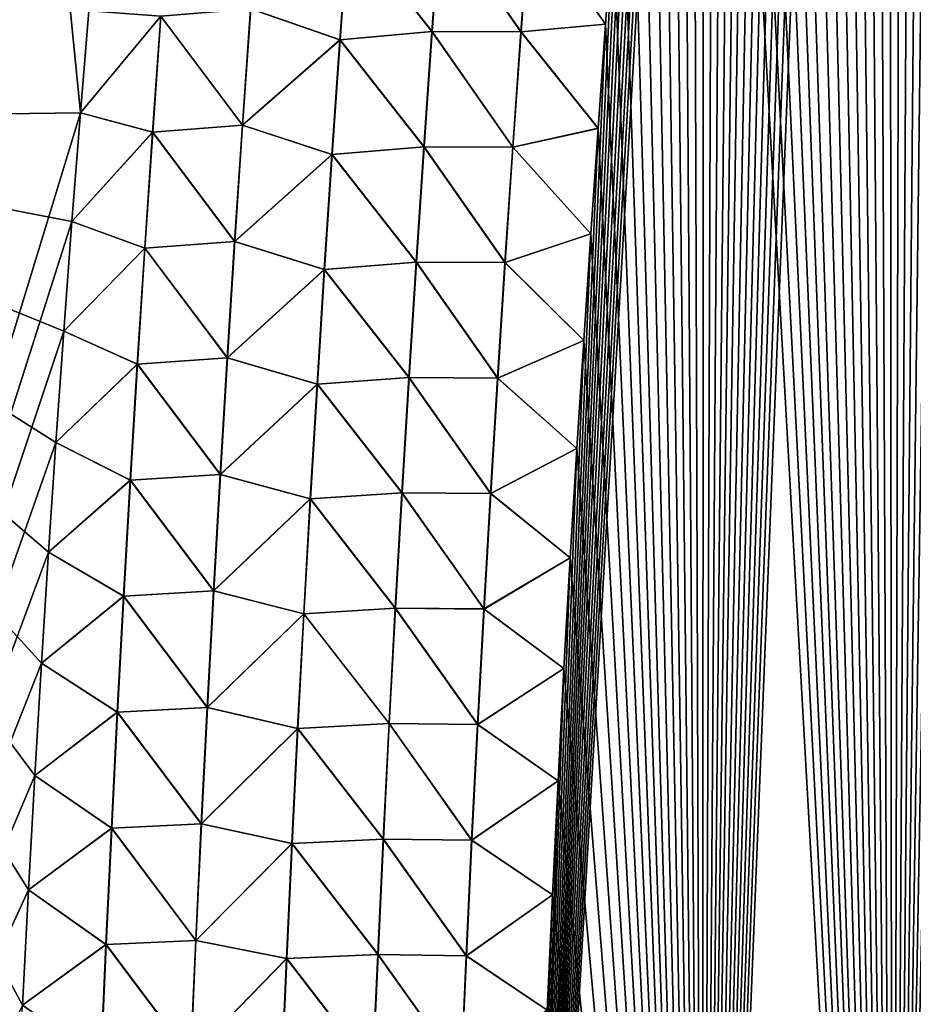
# Model space of a CAD drawing. Header units: metres. Extents: x -109 to 109, y -505 to 40.
# Tile 214 of 256: x 65.93 to 69.04, y -96.73 to -93.3. Entities that reach past the tile are written whole.
import ezdxf

# ---------------------------------------------------------------- set-up
doc = ezdxf.new("R2010")
doc.units = ezdxf.units.M
doc.layers.add('solid_K244224000C74', color=7, linetype='CONTINUOUS')

msp = doc.modelspace()

# ---------------------------------------------------------------- linework, layer by layer
at = {"layer": 'solid_K244224000C74'}
for points in [[(68.970329, -101.255295, -21.829725), (69.522659, -81.593956, -20.899754), (69.600159, -81.218079, -20.854233)], [(69.638535, -101.537476, -21.547916), (68.970329, -101.255295, -21.829725), (69.600159, -81.218079, -20.854233)], [(68.970329, -101.255295, -21.829725), (69.445755, -81.978004, -20.945732), (69.522659, -81.593956, -20.899754)], [(68.970329, -101.255295, -21.829725), (69.36956, -82.370728, -20.992132), (69.445755, -81.978004, -20.945732)], [(68.970329, -101.255295, -21.829725), (69.309143, -82.691277, -21.029539), (69.36956, -82.370728, -20.992132)], [(68.970329, -101.255295, -21.829725), (69.249039, -83.016876, -21.067247), (69.309143, -82.691277, -21.029539)], [(68.970329, -101.255295, -21.829725), (69.189308, -83.34771, -21.105238), (69.249039, -83.016876, -21.067247)], [(68.970329, -101.255295, -21.829725), (69.13002, -83.684067, -21.143478), (69.189308, -83.34771, -21.105238)], [(68.970329, -101.255295, -21.829725), (69.071266, -84.026245, -21.181938), (69.13002, -83.684067, -21.143478)], [(68.970329, -101.255295, -21.829725), (69.013115, -84.374527, -21.220587), (69.071266, -84.026245, -21.181938)], [(69.63858, -101.537498, 21.547897), (69.071205, -84.026604, 21.181978), (69.013062, -84.374878, 21.220625)], [(68.97036, -101.255302, 21.829714), (69.013062, -84.374878, 21.220625), (68.955605, -84.729553, 21.259426)], [(68.970329, -101.255295, -21.829725), (68.955666, -84.729202, -21.25939), (69.013115, -84.374527, -21.220587)], [(68.97036, -101.255302, 21.829714), (69.63858, -101.537498, 21.547897), (69.013062, -84.374878, 21.220625)], [(68.308258, -100.941628, -22.140448), (68.898781, -85.089912, -21.29838), (68.955666, -84.729202, -21.25939)], [(68.970329, -101.255295, -21.829725), (68.308258, -100.941628, -22.140448), (68.955666, -84.729202, -21.25939)], [(68.97036, -101.255302, 21.829714), (68.955605, -84.729553, 21.259426), (68.898727, -85.090256, 21.298418)], [(68.308258, -100.941628, -22.140448), (68.842354, -85.456261, -21.337597), (68.898781, -85.089912, -21.29838)], [(68.97036, -101.255302, 21.829714), (68.898727, -85.090256, 21.298418), (68.8423, -85.456604, 21.337633)], [(68.308258, -100.941628, -22.140448), (68.786491, -85.828598, -21.376991), (68.842354, -85.456261, -21.337597)], [(68.97036, -101.255302, 21.829714), (68.8423, -85.456604, 21.337633), (68.786438, -85.828926, 21.377028)], [(68.308258, -100.941628, -22.140448), (68.7313, -86.207245, -21.416521), (68.786491, -85.828598, -21.376991)], [(68.97036, -101.255302, 21.829714), (68.786438, -85.828926, 21.377028), (68.731255, -86.207573, 21.416553)], [(68.308258, -100.941628, -22.140448), (68.676895, -86.59256, -21.456135), (68.7313, -86.207245, -21.416521)], [(68.97036, -101.255302, 21.829714), (68.731255, -86.207573, 21.416553), (68.676849, -86.59288, 21.456167)], [(68.308258, -100.941628, -22.140448), (68.623375, -86.984886, -21.495787), (68.676895, -86.59256, -21.456135)], [(68.97036, -101.255302, 21.829714), (68.676849, -86.59288, 21.456167), (68.623337, -86.985191, 21.495817)], [(66.144432, -93.622734, -22.127859), (64.28318, -93.64727, -21.160151), (65.46019, -86.734787, -20.779823)], [(64.28318, -93.64727, 21.160152), (66.144432, -93.622734, 22.127859), (65.46019, -86.734787, 20.779823)], [(66.173653, -93.267532, -22.100721), (66.144432, -93.622734, -22.127859), (65.46019, -86.734787, -20.779823)], [(66.144432, -93.622734, 22.127859), (66.173645, -93.267563, 22.100725), (65.46019, -86.734787, 20.779823)], [(68.308258, -100.941628, -22.140448), (68.570816, -87.38443, -21.535439), (68.623375, -86.984886, -21.495787)], [(68.97036, -101.255302, 21.829714), (68.623337, -86.985191, 21.495817), (68.570778, -87.384727, 21.535469)], [(68.308258, -100.941628, -22.140448), (68.518913, -87.790359, -21.575203), (68.570816, -87.38443, -21.535439)], [(68.97036, -101.255302, 21.829714), (68.570778, -87.384727, 21.535469), (68.518875, -87.790657, 21.575232)], [(68.308258, -100.941628, -22.140448), (68.476181, -88.133568, -21.60841), (68.518913, -87.790359, -21.575203)], [(68.97036, -101.255302, 21.829714), (68.518875, -87.790657, 21.575232), (68.476143, -88.133858, 21.608437)], [(68.308258, -100.941628, -22.140448), (68.434021, -88.481506, -21.641638), (68.476181, -88.133568, -21.60841)], [(68.97036, -101.255302, 21.829714), (68.476143, -88.133858, 21.608437), (68.433983, -88.481789, 21.641665)], [(68.308258, -100.941628, -22.140448), (68.392509, -88.834419, -21.674849), (68.434021, -88.481506, -21.641638)], [(68.97036, -101.255302, 21.829714), (68.433983, -88.481789, 21.641665), (68.392479, -88.834686, 21.674873)], [(68.308258, -100.941628, -22.140448), (68.351738, -89.19252, -21.708), (68.392509, -88.834419, -21.674849)], [(68.97036, -101.255302, 21.829714), (68.392479, -88.834686, 21.674873), (68.351707, -89.192787, 21.708025)], [(68.308258, -100.941628, -22.140448), (68.311783, -89.556068, -21.741053), (68.351738, -89.19252, -21.708)], [(68.97036, -101.255302, 21.829714), (68.351707, -89.192787, 21.708025), (68.31176, -89.556328, 21.741076)], [(68.308266, -100.941628, 22.140444), (68.31176, -89.556328, 21.741076), (68.272713, -89.925529, 21.773985)], [(68.308258, -100.941628, -22.140448), (68.272736, -89.925278, -21.773964), (68.311783, -89.556068, -21.741053)], [(68.308266, -100.941628, 22.140444), (68.97036, -101.255302, 21.829714), (68.31176, -89.556328, 21.741076)], [(67.653954, -100.596848, -22.480244), (68.234535, -90.300018, -21.806753), (68.272736, -89.925278, -21.773964)], [(68.308258, -100.941628, -22.140448), (67.653954, -100.596848, -22.480244), (68.272736, -89.925278, -21.773964)], [(68.308266, -100.941628, 22.140444), (68.272713, -89.925529, 21.773985), (68.234512, -90.300262, 21.806774)], [(67.653954, -100.596848, -22.480244), (68.196899, -90.679619, -21.839531), (68.234535, -90.300018, -21.806753)], [(68.308266, -100.941628, 22.140444), (68.234512, -90.300262, 21.806774), (68.196877, -90.679855, 21.83955)], [(67.653954, -100.596848, -22.480244), (68.159935, -91.064308, -21.872246), (68.196899, -90.679619, -21.839531)], [(68.308266, -100.941628, 22.140444), (68.196877, -90.679855, 21.83955), (68.15992, -91.064537, 21.872265)], [(67.653954, -100.596848, -22.480244), (68.123764, -91.454384, -21.904844), (68.159935, -91.064308, -21.872246)], [(68.308266, -100.941628, 22.140444), (68.15992, -91.064537, 21.872265), (68.123749, -91.454597, 21.904863)], [(67.653954, -100.596848, -22.480244), (68.088501, -91.850105, -21.937267), (68.123764, -91.454384, -21.904844)], [(68.308266, -100.941628, 22.140444), (68.123749, -91.454597, 21.904863), (68.088478, -91.850319, 21.937284)], [(67.653954, -100.596848, -22.480244), (68.054253, -92.251778, -21.969452), (68.088501, -91.850105, -21.937267)], [(68.308266, -100.941628, 22.140444), (68.088478, -91.850319, 21.937284), (68.054237, -92.251984, 21.969469)], [(67.653954, -100.596848, -22.480244), (68.025795, -92.601006, -21.996807), (68.054253, -92.251778, -21.969452)], [(68.308266, -100.941628, 22.140444), (68.054237, -92.251984, 21.969469), (68.02578, -92.601204, 21.996822)], [(67.653954, -100.596848, -22.480244), (67.998253, -92.954987, -22.023909), (68.025795, -92.601006, -21.996807)], [(68.308266, -100.941628, 22.140444), (68.02578, -92.601204, 21.996822), (67.998238, -92.955177, 22.023922)], [(67.367477, -93.339905, 22.262718), (67.397087, -92.93898, 22.231474), (67.076561, -92.970215, 22.264473)], [(67.077522, -92.970299, -22.264463), (67.398056, -92.939079, -22.231308), (67.368469, -93.339989, -22.262548)], [(67.676888, -93.34095, 22.181707), (67.397087, -92.93898, 22.231474), (67.367477, -93.339905, 22.262718)], [(67.368469, -93.339989, -22.262548), (67.398056, -92.939079, -22.231308), (67.677841, -93.341057, -22.181379)], [(67.676888, -93.34095, 22.181707), (67.706764, -92.939651, 22.150959), (67.397087, -92.93898, 22.231474)], [(67.398056, -92.939079, -22.231308), (67.707703, -92.939766, -22.150639), (67.677841, -93.341057, -22.181379)], [(67.676888, -93.34095, 22.181707), (67.971619, -93.31395, 22.050755), (67.706764, -92.939651, 22.150959)], [(67.677841, -93.341057, -22.181379), (67.707703, -92.939766, -22.150639), (67.971626, -93.313766, -22.050741)], [(67.706764, -92.939651, 22.150959), (67.971619, -93.31395, 22.050755), (67.998238, -92.955177, 22.023922)], [(67.707703, -92.939766, -22.150639), (67.998253, -92.954987, -22.023909), (67.971626, -93.313766, -22.050741)], [(67.04734, -93.369194, 22.296049), (67.076561, -92.970215, 22.264473), (66.736496, -93.261002, 22.267673)], [(66.737404, -93.261063, -22.267809), (67.077522, -92.970299, -22.264463), (67.048309, -93.36927, -22.296038)], [(67.367477, -93.339905, 22.262718), (67.076561, -92.970215, 22.264473), (67.04734, -93.369194, 22.296049)], [(67.048309, -93.36927, -22.296038), (67.077522, -92.970299, -22.264463), (67.368469, -93.339989, -22.262548)], [(67.653954, -100.596848, -22.480244), (67.971626, -93.313766, -22.050741), (67.998253, -92.954987, -22.023909)], [(68.308266, -100.941628, 22.140444), (67.998238, -92.955177, 22.023922), (67.971619, -93.31395, 22.050755)], [(66.424263, -93.286766, -22.199802), (66.144432, -93.622734, -22.127859), (66.173653, -93.267532, -22.100721)], [(66.423508, -93.28672, 22.199562), (66.173645, -93.267563, 22.100725), (66.144432, -93.622734, 22.127859)], [(66.707878, -93.665878, 22.299688), (66.736496, -93.261002, 22.267673), (66.423508, -93.28672, 22.199562)], [(66.424263, -93.286766, -22.199802), (66.737404, -93.261063, -22.267809), (66.708809, -93.665939, -22.299824)], [(67.04734, -93.369194, 22.296049), (66.736496, -93.261002, 22.267673), (66.707878, -93.665878, 22.299688)], [(66.708809, -93.665939, -22.299824), (66.737404, -93.261063, -22.267809), (67.048309, -93.36927, -22.296038)], [(66.395004, -93.690094, 22.231918), (66.423508, -93.28672, 22.199562), (66.144432, -93.622734, 22.127859)], [(66.395782, -93.690132, -22.232164), (66.144432, -93.622734, -22.127859), (66.424263, -93.286766, -22.199802)], [(66.707878, -93.665878, 22.299688), (66.423508, -93.28672, 22.199562), (66.395004, -93.690094, 22.231918)], [(66.395782, -93.690132, -22.232164), (66.424263, -93.286766, -22.199802), (66.708809, -93.665939, -22.299824)], [(67.653954, -100.596848, -22.480244), (67.945595, -93.676628, -22.077456), (67.971626, -93.313766, -22.050741)], [(67.676888, -93.34095, 22.181707), (67.945587, -93.676796, 22.077467), (67.971619, -93.31395, 22.050755)], [(67.677841, -93.341057, -22.181379), (67.971626, -93.313766, -22.050741), (67.945595, -93.676628, -22.077456)], [(68.308266, -100.941628, 22.140444), (67.971619, -93.31395, 22.050755), (67.945587, -93.676796, 22.077467)], [(67.339233, -93.740982, 22.293249), (67.367477, -93.339905, 22.262718), (67.04734, -93.369194, 22.296049)], [(67.048309, -93.36927, -22.296038), (67.368469, -93.339989, -22.262548), (67.340233, -93.741066, -22.293074)], [(67.648376, -93.742416, 22.211763), (67.367477, -93.339905, 22.262718), (67.339233, -93.740982, 22.293249)], [(67.340233, -93.741066, -22.293074), (67.368469, -93.339989, -22.262548), (67.649345, -93.742516, -22.21143)], [(67.648376, -93.742416, 22.211763), (67.676888, -93.34095, 22.181707), (67.367477, -93.339905, 22.262718)], [(67.368469, -93.339989, -22.262548), (67.677841, -93.341057, -22.181379), (67.649345, -93.742516, -22.21143)], [(67.648376, -93.742416, 22.211763), (67.945587, -93.676796, 22.077467), (67.676888, -93.34095, 22.181707)], [(67.649345, -93.742516, -22.21143), (67.677841, -93.341057, -22.181379), (67.945595, -93.676628, -22.077456)], [(67.019455, -93.768318, 22.326891), (67.04734, -93.369194, 22.296049), (66.707878, -93.665878, 22.299688)], [(66.708809, -93.665939, -22.299824), (67.048309, -93.36927, -22.296038), (67.020447, -93.768394, -22.326878)], [(67.339233, -93.740982, 22.293249), (67.04734, -93.369194, 22.296049), (67.019455, -93.768318, 22.326891)], [(67.020447, -93.768394, -22.326878), (67.048309, -93.36927, -22.296038), (67.340233, -93.741066, -22.293074)], [(64.025734, -100.564568, -21.606056), (64.28318, -93.64727, -21.160151), (66.144432, -93.622734, -22.127859)], [(66.114693, -94.000488, -22.156088), (64.025734, -100.564568, -21.606056), (66.144432, -93.622734, -22.127859)], [(66.114693, -94.000511, 22.15609), (66.144432, -93.622734, 22.127859), (64.28318, -93.64727, 21.160152)], [(66.395782, -93.690132, -22.232164), (66.114693, -94.000488, -22.156088), (66.144432, -93.622734, -22.127859)], [(66.395004, -93.690094, 22.231918), (66.144432, -93.622734, 22.127859), (66.114693, -94.000511, 22.15609)], [(66.086014, -94.382973, 22.184029), (66.114693, -94.000511, 22.15609), (64.28318, -93.64727, 21.160152)], [(66.058456, -94.770332, 22.211681), (66.086014, -94.382973, 22.184029), (64.28318, -93.64727, 21.160152)], [(66.032822, -95.151764, 22.238295), (66.058456, -94.770332, 22.211681), (64.28318, -93.64727, 21.160152)], [(66.008377, -95.538223, 22.264645), (66.032822, -95.151764, 22.238295), (64.28318, -93.64727, 21.160152)], [(65.985199, -95.929893, 22.290731), (66.008377, -95.538223, 22.264645), (64.28318, -93.64727, 21.160152)], [(65.963326, -96.326912, 22.316542), (65.985199, -95.929893, 22.290731), (64.28318, -93.64727, 21.160152)], [(65.942719, -96.728882, 22.341957), (65.963326, -96.326912, 22.316542), (64.28318, -93.64727, 21.160152)], [(65.923355, -97.135704, 22.366919), (65.942719, -96.728882, 22.341957), (64.28318, -93.64727, 21.160152)], [(66.367859, -94.093597, 22.263475), (66.395004, -93.690094, 22.231918), (66.114693, -94.000511, 22.15609)], [(66.368668, -94.093643, -22.263727), (66.114693, -94.000488, -22.156088), (66.395782, -93.690132, -22.232164)], [(66.680634, -94.070908, 22.330919), (66.395004, -93.690094, 22.231918), (66.367859, -94.093597, 22.263475)], [(66.368668, -94.093643, -22.263727), (66.395782, -93.690132, -22.232164), (66.68158, -94.070969, -22.331057)], [(66.680634, -94.070908, 22.330919), (66.707878, -93.665878, 22.299688), (66.395004, -93.690094, 22.231918)], [(66.395782, -93.690132, -22.232164), (66.708809, -93.665939, -22.299824), (66.68158, -94.070969, -22.331057)], [(67.019455, -93.768318, 22.326891), (66.707878, -93.665878, 22.299688), (66.680634, -94.070908, 22.330919)], [(66.68158, -94.070969, -22.331057), (66.708809, -93.665939, -22.299824), (67.020447, -93.768394, -22.326878)], [(67.648376, -93.742416, 22.211763), (67.920166, -94.043777, 22.104044), (67.945587, -93.676796, 22.077467)], [(67.649345, -93.742516, -22.21143), (67.945595, -93.676628, -22.077456), (67.920181, -94.04361, -22.104033)], [(67.653954, -100.596848, -22.480244), (67.920181, -94.04361, -22.104033), (67.945595, -93.676628, -22.077456)], [(68.308266, -100.941628, 22.140444), (67.945587, -93.676796, 22.077467), (67.920166, -94.043777, 22.104044)], [(67.31234, -94.142212, 22.323061), (67.339233, -93.740982, 22.293249), (67.019455, -93.768318, 22.326891)], [(67.020447, -93.768394, -22.326878), (67.340233, -93.741066, -22.293074), (67.313354, -94.142296, -22.32288)], [(67.621231, -94.144035, 22.241125), (67.339233, -93.740982, 22.293249), (67.31234, -94.142212, 22.323061)], [(67.313354, -94.142296, -22.32288), (67.340233, -93.741066, -22.293074), (67.622215, -94.144135, -22.240782)], [(67.621231, -94.144035, 22.241125), (67.648376, -93.742416, 22.211763), (67.339233, -93.740982, 22.293249)], [(67.340233, -93.741066, -22.293074), (67.649345, -93.742516, -22.21143), (67.622215, -94.144135, -22.240782)], [(67.621231, -94.144035, 22.241125), (67.920166, -94.043777, 22.104044), (67.648376, -93.742416, 22.211763)], [(67.622215, -94.144135, -22.240782), (67.649345, -93.742516, -22.21143), (67.920181, -94.04361, -22.104033)], [(66.992905, -94.167587, 22.356997), (67.019455, -93.768318, 22.326891), (66.680634, -94.070908, 22.330919)], [(66.68158, -94.070969, -22.331057), (67.020447, -93.768394, -22.326878), (66.993912, -94.167664, -22.356981)], [(67.31234, -94.142212, 22.323061), (67.019455, -93.768318, 22.326891), (66.992905, -94.167587, 22.356997)], [(66.993912, -94.167664, -22.356981), (67.020447, -93.768394, -22.326878), (67.313354, -94.142296, -22.32288)], [(66.114693, -94.000488, -22.156088), (66.086014, -94.382919, -22.184025), (64.025734, -100.564568, -21.606056)], [(66.368668, -94.093643, -22.263727), (66.086014, -94.382919, -22.184025), (66.114693, -94.000488, -22.156088)], [(66.367859, -94.093597, 22.263475), (66.114693, -94.000511, 22.15609), (66.086014, -94.382973, 22.184029)], [(66.654747, -94.476074, 22.361366), (66.680634, -94.070908, 22.330919), (66.367859, -94.093597, 22.263475)], [(66.368668, -94.093643, -22.263727), (66.68158, -94.070969, -22.331057), (66.655716, -94.476135, -22.361506)], [(66.992905, -94.167587, 22.356997), (66.680634, -94.070908, 22.330919), (66.654747, -94.476074, 22.361366)], [(66.655716, -94.476135, -22.361506), (66.68158, -94.070969, -22.331057), (66.993912, -94.167664, -22.356981)], [(67.621231, -94.144035, 22.241125), (67.895477, -94.4151, 22.130434), (67.920166, -94.043777, 22.104044)], [(67.622215, -94.144135, -22.240782), (67.920181, -94.04361, -22.104033), (67.895485, -94.41494, -22.130424)], [(67.653954, -100.596848, -22.480244), (67.895485, -94.41494, -22.130424), (67.920181, -94.04361, -22.104033)], [(68.308266, -100.941628, 22.140444), (67.920166, -94.043777, 22.104044), (67.895477, -94.4151, 22.130434)], [(66.342072, -94.497246, 22.294228), (66.367859, -94.093597, 22.263475), (66.086014, -94.382973, 22.184029)], [(66.342903, -94.497284, -22.294487), (66.086014, -94.382919, -22.184025), (66.368668, -94.093643, -22.263727)], [(66.654747, -94.476074, 22.361366), (66.367859, -94.093597, 22.263475), (66.342072, -94.497246, 22.294228)], [(66.342903, -94.497284, -22.294487), (66.368668, -94.093643, -22.263727), (66.655716, -94.476135, -22.361506)], [(67.286781, -94.543587, 22.35215), (67.31234, -94.142212, 22.323061), (66.992905, -94.167587, 22.356997)], [(67.595436, -94.545815, 22.269785), (67.31234, -94.142212, 22.323061), (67.286781, -94.543587, 22.35215)], [(67.595436, -94.545815, 22.269785), (67.621231, -94.144035, 22.241125), (67.31234, -94.142212, 22.323061)], [(66.967674, -94.567001, 22.386362), (66.992905, -94.167587, 22.356997), (66.654747, -94.476074, 22.361366)], [(66.655716, -94.476135, -22.361506), (66.993912, -94.167664, -22.356981), (66.968697, -94.567078, -22.386345)], [(67.286781, -94.543587, 22.35215), (66.992905, -94.167587, 22.356997), (66.967674, -94.567001, 22.386362)], [(66.968697, -94.567078, -22.386345), (66.993912, -94.167664, -22.356981), (67.287811, -94.543671, -22.351965)], [(66.993912, -94.167664, -22.356981), (67.313354, -94.142296, -22.32288), (67.287811, -94.543671, -22.351965)], [(67.287811, -94.543671, -22.351965), (67.313354, -94.142296, -22.32288), (67.596436, -94.545906, -22.269438)], [(67.313354, -94.142296, -22.32288), (67.622215, -94.144135, -22.240782), (67.596436, -94.545906, -22.269438)], [(67.595436, -94.545815, 22.269785), (67.895477, -94.4151, 22.130434), (67.621231, -94.144035, 22.241125)], [(67.596436, -94.545906, -22.269438), (67.622215, -94.144135, -22.240782), (67.895485, -94.41494, -22.130424)], [(66.086014, -94.382919, -22.184025), (66.058464, -94.770248, -22.211676), (64.025734, -100.564568, -21.606056)], [(66.342072, -94.497246, 22.294228), (66.086014, -94.382973, 22.184029), (66.058456, -94.770332, 22.211681)], [(66.342903, -94.497284, -22.294487), (66.058464, -94.770248, -22.211676), (66.086014, -94.382919, -22.184025)], [(67.595436, -94.545815, 22.269785), (67.871605, -94.790977, 22.156584), (67.895477, -94.4151, 22.130434)], [(67.596436, -94.545906, -22.269438), (67.895485, -94.41494, -22.130424), (67.871613, -94.790833, -22.156572)], [(67.653954, -100.596848, -22.480244), (67.871613, -94.790833, -22.156572), (67.895485, -94.41494, -22.130424)], [(68.308266, -100.941628, 22.140444), (67.895477, -94.4151, 22.130434), (67.871605, -94.790977, 22.156584)], [(66.630211, -94.881378, 22.391024), (66.654747, -94.476074, 22.361366), (66.342072, -94.497246, 22.294228)], [(66.342903, -94.497284, -22.294487), (66.655716, -94.476135, -22.361506), (66.631195, -94.881432, -22.391163)], [(66.967674, -94.567001, 22.386362), (66.654747, -94.476074, 22.361366), (66.630211, -94.881378, 22.391024)], [(66.631195, -94.881432, -22.391163), (66.655716, -94.476135, -22.361506), (66.968697, -94.567078, -22.386345)], [(66.317627, -94.901009, 22.324175), (66.342072, -94.497246, 22.294228), (66.058456, -94.770332, 22.211681)], [(66.318481, -94.901047, -22.32444), (66.058464, -94.770248, -22.211676), (66.342903, -94.497284, -22.294487)], [(66.630211, -94.881378, 22.391024), (66.342072, -94.497246, 22.294228), (66.317627, -94.901009, 22.324175)], [(66.318481, -94.901047, -22.32444), (66.342903, -94.497284, -22.294487), (66.631195, -94.881432, -22.391163)], [(67.26255, -94.945107, 22.380512), (67.286781, -94.543587, 22.35215), (66.967674, -94.567001, 22.386362)], [(66.968697, -94.567078, -22.386345), (67.287811, -94.543671, -22.351965), (67.263596, -94.945183, -22.380323)], [(67.570984, -94.947731, 22.297745), (67.286781, -94.543587, 22.35215), (67.26255, -94.945107, 22.380512)], [(67.263596, -94.945183, -22.380323), (67.287811, -94.543671, -22.351965), (67.571991, -94.947823, -22.29739)], [(67.570984, -94.947731, 22.297745), (67.595436, -94.545815, 22.269785), (67.286781, -94.543587, 22.35215)], [(67.287811, -94.543671, -22.351965), (67.596436, -94.545906, -22.269438), (67.571991, -94.947823, -22.29739)], [(67.570984, -94.947731, 22.297745), (67.871605, -94.790977, 22.156584), (67.595436, -94.545815, 22.269785)], [(67.571991, -94.947823, -22.29739), (67.596436, -94.545906, -22.269438), (67.871613, -94.790833, -22.156572)], [(66.943748, -94.966545, 22.414986), (66.967674, -94.567001, 22.386362), (66.630211, -94.881378, 22.391024)], [(66.631195, -94.881432, -22.391163), (66.968697, -94.567078, -22.386345), (66.944786, -94.966614, -22.414967)], [(67.26255, -94.945107, 22.380512), (66.967674, -94.567001, 22.386362), (66.943748, -94.966545, 22.414986)], [(66.944786, -94.966614, -22.414967), (66.968697, -94.567078, -22.386345), (67.263596, -94.945183, -22.380323)], [(66.058464, -94.770248, -22.211676), (66.032822, -95.151695, -22.238289), (64.025734, -100.564568, -21.606056)], [(66.318481, -94.901047, -22.32444), (66.032822, -95.151695, -22.238289), (66.058464, -94.770248, -22.211676)], [(66.317627, -94.901009, 22.324175), (66.058456, -94.770332, 22.211681), (66.032822, -95.151764, 22.238295)], [(67.570984, -94.947731, 22.297745), (67.848663, -95.171638, 22.182436), (67.871605, -94.790977, 22.156584)], [(67.571991, -94.947823, -22.29739), (67.871613, -94.790833, -22.156572), (67.848671, -95.171501, -22.182428)], [(67.653954, -100.596848, -22.480244), (67.848671, -95.171501, -22.182428), (67.871613, -94.790833, -22.156572)], [(68.308266, -100.941628, 22.140444), (67.871605, -94.790977, 22.156584), (67.848663, -95.171638, 22.182436)], [(66.60701, -95.286804, 22.419889), (66.630211, -94.881378, 22.391024), (66.317627, -94.901009, 22.324175)], [(66.318481, -94.901047, -22.32444), (66.631195, -94.881432, -22.391163), (66.608017, -95.286858, -22.420031)], [(66.943748, -94.966545, 22.414986), (66.630211, -94.881378, 22.391024), (66.60701, -95.286804, 22.419889)], [(66.608017, -95.286858, -22.420031), (66.631195, -94.881432, -22.391163), (66.944786, -94.966614, -22.414967)], [(66.29451, -95.304901, 22.353312), (66.317627, -94.901009, 22.324175), (66.032822, -95.151764, 22.238295)], [(66.295395, -95.304939, -22.353582), (66.032822, -95.151695, -22.238289), (66.318481, -94.901047, -22.32444)], [(66.60701, -95.286804, 22.419889), (66.317627, -94.901009, 22.324175), (66.29451, -95.304901, 22.353312)], [(66.295395, -95.304939, -22.353582), (66.318481, -94.901047, -22.32444), (66.608017, -95.286858, -22.420031)], [(67.239639, -95.346756, 22.408148), (67.26255, -94.945107, 22.380512), (66.943748, -94.966545, 22.414986)], [(66.944786, -94.966614, -22.414967), (67.263596, -94.945183, -22.380323), (67.2407, -95.346832, -22.407955)], [(67.547867, -95.349792, 22.324997), (67.26255, -94.945107, 22.380512), (67.239639, -95.346756, 22.408148)], [(67.2407, -95.346832, -22.407955), (67.263596, -94.945183, -22.380323), (67.548882, -95.349884, -22.324635)], [(67.547867, -95.349792, 22.324997), (67.570984, -94.947731, 22.297745), (67.26255, -94.945107, 22.380512)], [(67.263596, -94.945183, -22.380323), (67.571991, -94.947823, -22.29739), (67.548882, -95.349884, -22.324635)], [(67.547867, -95.349792, 22.324997), (67.848663, -95.171638, 22.182436), (67.570984, -94.947731, 22.297745)], [(67.548882, -95.349884, -22.324635), (67.571991, -94.947823, -22.29739), (67.848671, -95.171501, -22.182428)], [(66.921127, -95.366211, 22.442863), (66.943748, -94.966545, 22.414986), (66.60701, -95.286804, 22.419889)], [(66.608017, -95.286858, -22.420031), (66.944786, -94.966614, -22.414967), (66.92218, -95.36628, -22.442841)], [(67.239639, -95.346756, 22.408148), (66.943748, -94.966545, 22.414986), (66.921127, -95.366211, 22.442863)], [(66.92218, -95.36628, -22.442841), (66.944786, -94.966614, -22.414967), (67.2407, -95.346832, -22.407955)], [(66.032822, -95.151695, -22.238289), (66.008385, -95.538155, -22.264641), (64.025734, -100.564568, -21.606056)], [(66.29451, -95.304901, 22.353312), (66.032822, -95.151764, 22.238295), (66.008377, -95.538223, 22.264645)], [(66.295395, -95.304939, -22.353582), (66.008385, -95.538155, -22.264641), (66.032822, -95.151695, -22.238289)], [(67.547867, -95.349792, 22.324997), (67.826744, -95.557289, 22.207941), (67.848663, -95.171638, 22.182436)], [(67.548882, -95.349884, -22.324635), (67.848671, -95.171501, -22.182428), (67.826752, -95.557167, -22.207933)], [(67.653954, -100.596848, -22.480244), (67.826752, -95.557167, -22.207933), (67.848671, -95.171501, -22.182428)], [(68.308266, -100.941628, 22.140444), (67.848663, -95.171638, 22.182436), (67.826744, -95.557289, 22.207941)], [(66.272713, -95.708908, 22.381636), (66.29451, -95.304901, 22.353312), (66.008377, -95.538223, 22.264645)], [(66.273628, -95.708946, -22.381914), (66.008385, -95.538155, -22.264641), (66.295395, -95.304939, -22.353582)], [(66.585136, -95.692352, 22.447962), (66.29451, -95.304901, 22.353312), (66.272713, -95.708908, 22.381636)], [(66.273628, -95.708946, -22.381914), (66.295395, -95.304939, -22.353582), (66.586166, -95.692406, -22.448103)], [(66.585136, -95.692352, 22.447962), (66.60701, -95.286804, 22.419889), (66.29451, -95.304901, 22.353312)], [(66.295395, -95.304939, -22.353582), (66.608017, -95.286858, -22.420031), (66.586166, -95.692406, -22.448103)], [(66.921127, -95.366211, 22.442863), (66.60701, -95.286804, 22.419889), (66.585136, -95.692352, 22.447962)], [(66.586166, -95.692406, -22.448103), (66.608017, -95.286858, -22.420031), (66.92218, -95.36628, -22.442841)], [(66.899796, -95.765999, 22.469992), (66.921127, -95.366211, 22.442863), (66.585136, -95.692352, 22.447962)], [(66.586166, -95.692406, -22.448103), (66.92218, -95.36628, -22.442841), (66.900864, -95.766068, -22.469969)], [(67.21804, -95.748528, 22.435051), (66.921127, -95.366211, 22.442863), (66.899796, -95.765999, 22.469992)], [(66.900864, -95.766068, -22.469969), (66.92218, -95.36628, -22.442841), (67.219109, -95.748604, -22.434855)], [(67.21804, -95.748528, 22.435051), (67.239639, -95.346756, 22.408148), (66.921127, -95.366211, 22.442863)], [(66.92218, -95.36628, -22.442841), (67.2407, -95.346832, -22.407955), (67.219109, -95.748604, -22.434855)], [(67.526062, -95.751984, 22.35154), (67.239639, -95.346756, 22.408148), (67.21804, -95.748528, 22.435051)], [(67.219109, -95.748604, -22.434855), (67.2407, -95.346832, -22.407955), (67.5271, -95.752068, -22.351171)], [(67.526062, -95.751984, 22.35154), (67.547867, -95.349792, 22.324997), (67.239639, -95.346756, 22.408148)], [(67.2407, -95.346832, -22.407955), (67.548882, -95.349884, -22.324635), (67.5271, -95.752068, -22.351171)], [(67.526062, -95.751984, 22.35154), (67.826744, -95.557289, 22.207941), (67.547867, -95.349792, 22.324997)], [(67.5271, -95.752068, -22.351171), (67.548882, -95.349884, -22.324635), (67.826752, -95.557167, -22.207933)], [(66.008385, -95.538155, -22.264641), (65.985199, -95.929825, -22.290728), (64.025734, -100.564568, -21.606056)], [(66.273628, -95.708946, -22.381914), (65.985199, -95.929825, -22.290728), (66.008385, -95.538155, -22.264641)], [(66.272713, -95.708908, 22.381636), (66.008377, -95.538223, 22.264645), (65.985199, -95.929893, 22.290731)], [(67.526062, -95.751984, 22.35154), (67.805969, -95.948158, 22.233044), (67.826744, -95.557289, 22.207941)], [(67.5271, -95.752068, -22.351171), (67.826752, -95.557167, -22.207933), (67.805969, -95.948044, -22.233036)], [(67.653954, -100.596848, -22.480244), (67.805969, -95.948044, -22.233036), (67.826752, -95.557167, -22.207933)], [(68.308266, -100.941628, 22.140444), (67.826744, -95.557289, 22.207941), (67.805969, -95.948158, 22.233044)], [(66.252228, -96.113029, 22.409145), (66.272713, -95.708908, 22.381636), (65.985199, -95.929893, 22.290731)], [(66.253166, -96.11306, -22.40943), (65.985199, -95.929825, -22.290728), (66.273628, -95.708946, -22.381914)], [(66.56459, -96.098015, 22.475237), (66.272713, -95.708908, 22.381636), (66.252228, -96.113029, 22.409145)], [(66.253166, -96.11306, -22.40943), (66.273628, -95.708946, -22.381914), (66.565636, -96.098061, -22.475378)], [(66.56459, -96.098015, 22.475237), (66.585136, -95.692352, 22.447962), (66.272713, -95.708908, 22.381636)], [(66.273628, -95.708946, -22.381914), (66.586166, -95.692406, -22.448103), (66.565636, -96.098061, -22.475378)], [(66.899796, -95.765999, 22.469992), (66.585136, -95.692352, 22.447962), (66.56459, -96.098015, 22.475237)], [(66.565636, -96.098061, -22.475378), (66.586166, -95.692406, -22.448103), (66.900864, -95.766068, -22.469969)], [(67.197731, -96.150429, 22.46122), (67.21804, -95.748528, 22.435051), (66.899796, -95.765999, 22.469992)], [(66.900864, -95.766068, -22.469969), (67.219109, -95.748604, -22.434855), (67.198822, -96.150497, -22.461018)], [(67.505569, -96.154305, 22.377369), (67.21804, -95.748528, 22.435051), (67.197731, -96.150429, 22.46122)], [(67.198822, -96.150497, -22.461018), (67.219109, -95.748604, -22.434855), (67.506622, -96.154381, -22.376995)], [(67.505569, -96.154305, 22.377369), (67.526062, -95.751984, 22.35154), (67.21804, -95.748528, 22.435051)], [(67.219109, -95.748604, -22.434855), (67.5271, -95.752068, -22.351171), (67.506622, -96.154381, -22.376995)], [(67.505569, -96.154305, 22.377369), (67.805969, -95.948158, 22.233044), (67.526062, -95.751984, 22.35154)], [(67.506622, -96.154381, -22.376995), (67.5271, -95.752068, -22.351171), (67.805969, -95.948044, -22.233036)], [(66.879738, -96.165909, 22.496368), (66.899796, -95.765999, 22.469992), (66.56459, -96.098015, 22.475237)], [(66.565636, -96.098061, -22.475378), (66.900864, -95.766068, -22.469969), (66.880829, -96.16597, -22.496344)], [(67.197731, -96.150429, 22.46122), (66.899796, -95.765999, 22.469992), (66.879738, -96.165909, 22.496368)], [(66.880829, -96.16597, -22.496344), (66.900864, -95.766068, -22.469969), (67.198822, -96.150497, -22.461018)], [(65.985199, -95.929825, -22.290728), (65.963333, -96.326851, -22.316538), (64.025734, -100.564568, -21.606056)], [(66.252228, -96.113029, 22.409145), (65.985199, -95.929893, 22.290731), (65.963326, -96.326912, 22.316542)], [(66.253166, -96.11306, -22.40943), (65.963333, -96.326851, -22.316538), (65.985199, -95.929825, -22.290728)], [(67.505569, -96.154305, 22.377369), (67.786423, -96.34446, 22.257687), (67.805969, -95.948158, 22.233044)], [(67.506622, -96.154381, -22.376995), (67.805969, -95.948044, -22.233036), (67.786423, -96.344345, -22.257681)], [(67.653954, -100.596848, -22.480244), (67.786423, -96.344345, -22.257681), (67.805969, -95.948044, -22.233036)], [(68.308266, -100.941628, 22.140444), (67.805969, -95.948158, 22.233044), (67.786423, -96.34446, 22.257687)], [(66.233047, -96.51725, 22.435839), (66.252228, -96.113029, 22.409145), (65.963326, -96.326912, 22.316542)], [(66.234016, -96.517281, -22.436129), (65.963333, -96.326851, -22.316538), (66.253166, -96.11306, -22.40943)], [(66.545341, -96.503792, 22.501711), (66.252228, -96.113029, 22.409145), (66.233047, -96.51725, 22.435839)], [(66.234016, -96.517281, -22.436129), (66.253166, -96.11306, -22.40943), (66.54641, -96.503838, -22.501854)], [(66.545341, -96.503792, 22.501711), (66.56459, -96.098015, 22.475237), (66.252228, -96.113029, 22.409145)], [(66.253166, -96.11306, -22.40943), (66.565636, -96.098061, -22.475378), (66.54641, -96.503838, -22.501854)], [(66.879738, -96.165909, 22.496368), (66.56459, -96.098015, 22.475237), (66.545341, -96.503792, 22.501711)], [(66.54641, -96.503838, -22.501854), (66.565636, -96.098061, -22.475378), (66.880829, -96.16597, -22.496344)], [(67.178719, -96.552437, 22.48665), (67.197731, -96.150429, 22.46122), (66.879738, -96.165909, 22.496368)], [(66.880829, -96.16597, -22.496344), (67.198822, -96.150497, -22.461018), (67.179825, -96.552505, -22.486444)], [(67.486389, -96.55674, 22.402485), (67.197731, -96.150429, 22.46122), (67.178719, -96.552437, 22.48665)], [(67.179825, -96.552505, -22.486444), (67.198822, -96.150497, -22.461018), (67.48745, -96.556816, -22.402103)], [(67.486389, -96.55674, 22.402485), (67.505569, -96.154305, 22.377369), (67.197731, -96.150429, 22.46122)], [(67.198822, -96.150497, -22.461018), (67.506622, -96.154381, -22.376995), (67.48745, -96.556816, -22.402103)], [(67.486389, -96.55674, 22.402485), (67.786423, -96.34446, 22.257687), (67.505569, -96.154305, 22.377369)], [(67.48745, -96.556816, -22.402103), (67.506622, -96.154381, -22.376995), (67.786423, -96.344345, -22.257681)], [(66.860954, -96.565918, 22.521992), (66.879738, -96.165909, 22.496368), (66.545341, -96.503792, 22.501711)], [(66.54641, -96.503838, -22.501854), (66.880829, -96.16597, -22.496344), (66.862061, -96.565979, -22.521965)], [(67.178719, -96.552437, 22.48665), (66.879738, -96.165909, 22.496368), (66.860954, -96.565918, 22.521992)], [(66.862061, -96.565979, -22.521965), (66.880829, -96.16597, -22.496344), (67.179825, -96.552505, -22.486444)], [(65.963333, -96.326851, -22.316538), (65.942719, -96.728828, -22.341955), (64.025734, -100.564568, -21.606056)], [(66.234016, -96.517281, -22.436129), (65.942719, -96.728828, -22.341955), (65.963333, -96.326851, -22.316538)], [(66.233047, -96.51725, 22.435839), (65.963326, -96.326912, 22.316542), (65.942719, -96.728882, 22.341957)], [(67.486389, -96.55674, 22.402485), (67.768196, -96.746376, 22.281822), (67.786423, -96.34446, 22.257687)], [(67.48745, -96.556816, -22.402103), (67.786423, -96.344345, -22.257681), (67.768204, -96.746284, -22.281816)], [(67.653954, -100.596848, -22.480244), (67.768204, -96.746284, -22.281816), (67.786423, -96.344345, -22.257681)], [(68.308266, -100.941628, 22.140444), (67.786423, -96.34446, 22.257687), (67.768196, -96.746376, 22.281822)], [(66.527405, -96.909668, 22.527384), (66.545341, -96.503792, 22.501711), (66.233047, -96.51725, 22.435839)], [(66.234016, -96.517281, -22.436129), (66.54641, -96.503838, -22.501854), (66.528496, -96.909714, -22.527529)], [(66.860954, -96.565918, 22.521992), (66.545341, -96.503792, 22.501711), (66.527405, -96.909668, 22.527384)], [(66.528496, -96.909714, -22.527529), (66.54641, -96.503838, -22.501854), (66.862061, -96.565979, -22.521965)], [(66.215172, -96.921577, 22.461712), (66.233047, -96.51725, 22.435839), (65.942719, -96.728882, 22.341957)], [(66.216156, -96.921608, -22.462009), (65.942719, -96.728828, -22.341955), (66.234016, -96.517281, -22.436129)], [(66.527405, -96.909668, 22.527384), (66.233047, -96.51725, 22.435839), (66.215172, -96.921577, 22.461712)], [(66.216156, -96.921608, -22.462009), (66.234016, -96.517281, -22.436129), (66.528496, -96.909714, -22.527529)], [(66.843445, -96.966042, 22.54686), (66.860954, -96.565918, 22.521992), (66.527405, -96.909668, 22.527384)], [(66.528496, -96.909714, -22.527529), (66.862061, -96.565979, -22.521965), (66.844566, -96.966095, -22.546829)], [(67.160995, -96.954559, 22.511341), (66.860954, -96.565918, 22.521992), (66.843445, -96.966042, 22.54686)], [(66.844566, -96.966095, -22.546829), (66.862061, -96.565979, -22.521965), (67.162117, -96.95462, -22.511131)], [(67.160995, -96.954559, 22.511341), (67.178719, -96.552437, 22.48665), (66.860954, -96.565918, 22.521992)], [(66.862061, -96.565979, -22.521965), (67.179825, -96.552505, -22.486444), (67.162117, -96.95462, -22.511131)], [(67.468506, -96.959282, 22.42688), (67.178719, -96.552437, 22.48665), (67.160995, -96.954559, 22.511341)], [(67.162117, -96.95462, -22.511131), (67.179825, -96.552505, -22.486444), (67.469574, -96.959358, -22.426493)], [(67.468506, -96.959282, 22.42688), (67.486389, -96.55674, 22.402485), (67.178719, -96.552437, 22.48665)], [(67.179825, -96.552505, -22.486444), (67.48745, -96.556816, -22.402103), (67.469574, -96.959358, -22.426493)], [(67.468506, -96.959282, 22.42688), (67.768196, -96.746376, 22.281822), (67.486389, -96.55674, 22.402485)], [(67.469574, -96.959358, -22.426493), (67.48745, -96.556816, -22.402103), (67.768204, -96.746284, -22.281816)]]:
    msp.add_3dface(points, dxfattribs=at)

doc.saveas('drawing.dxf')
